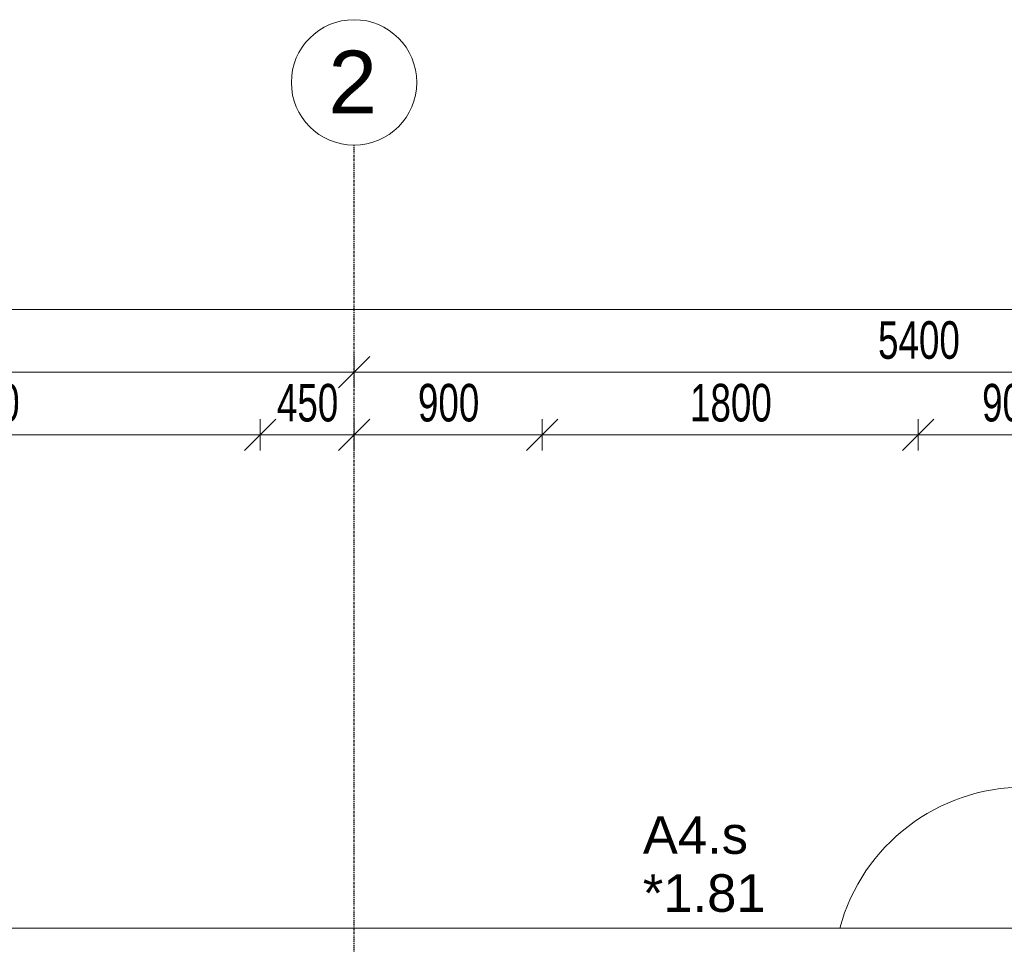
# Model space of a CAD drawing. Header units: millimetres. Extents: x -80560 to 110805, y -11020 to 52719.
# Tile 48 of 184: x 44095 to 48807, y 48293 to 52719. Entities that reach past the tile are written whole.
import ezdxf

# ---------------------------------------------------------------- set-up
doc = ezdxf.new("R2010")
doc.units = ezdxf.units.MM
doc.linetypes.add('CENTER2', pattern=[20, 8, -4, 4, -4])
doc.linetypes.add('DASHED2-1', pattern=[3, 2, -1])
for name, color, linetype, lineweight in [('A-ANNO-DIMS', 211, 'Continuous', 9), ('A-ANNO-DIMS-100', 211, 'Continuous', 9), ('A-DETL-MBND', 5, 'Continuous', 18), ('A-FLOR-OVHD', 1, 'DASHED2-1', 18), ('A-GENM', 13, 'Continuous', 18), ('A-GLAZ-IDEN', 152, 'Continuous', 18), ('A-WALL', 113, 'Continuous', 35), ('S-GRID', 1, 'Continuous', 9), ('S-GRID-IDEN', 1, 'Continuous', 9)]:
    doc.layers.add(name, color=color, linetype=linetype, lineweight=lineweight)
doc.styles.add('Arial', font='arial.ttf', dxfattribs={"height": 180})
doc.styles.add('Arial_4', font='arial.ttf', dxfattribs={"height": 300})
doc.styles.add('Arial_5', font='arial.ttf', dxfattribs={"width": 0.7, "height": 180})
doc.dimstyles.new('n3o_1_8', dxfattribs={"dimscale": 304.8, "dimtxt": 183.646692, "dimasz": 0.492126, "dimexe": 0.246063, "dimexo": 0.0625, "dimgap": 0.032808, "dimtad": 1, "dimdec": 0, "dimdsep": 46, "dimtxsty": 'Arial_5', "dimblk1": 'OBLIQUE', "dimblk2": 'OBLIQUE', "dimsah": 1, "dimcen": 0.09, "dimdle": 0.246063, "dimazin": 0, "dimtfac": 1, "dimtdec": 4, "dimtix": 1, "dimtmove": 0, "dimatfit": 3, "dimfxl": 0.246063, "dimfxlon": 1, "dimtvp": 1, "dimtolj": 1, "dimtzin": 0, "dimarcsym": 2})

# ---------------------------------------------------------------- blocks, each defined once
blk = doc.blocks.new('Basic Wall _ 41_WA_n3o_cladding_vertikaal_random_100mm_oorspronkelijk - ___-31301000-DO_01 eerste verdieping')
at = {"layer": 'A-WALL', "lineweight": 18}
blk.add_line((13029, 48371), (79171, 48371), dxfattribs=at)
blk = doc.blocks.new('Mobility Plan Swing v2 - Mobility Plan Swing v2-33672526-DO_01 eerste verdieping')
at = {"layer": 'A-DETL-MBND'}
blk.add_line((-457, -914), (-457, -239), dxfattribs=at)
blk.add_arc((-457, 0), 914, 270, 344.8383, dxfattribs=at)
blk = doc.blocks.new('Grid - r_3_0mm-316018-DO_01 eerste verdieping')
at = {"layer": 'S-GRID-IDEN'}
blk.add_circle((0, 0), 3, dxfattribs=at)
blk = doc.blocks.new('DIMBLOCK16-DO_01 eerste verdieping')
at = {"layer": 'A-ANNO-DIMS-100'}
for p, q in [((40294.8, 51032.4), (40369.8, 51107.4)), ((40294.8, 51107.4), (40294.8, 50957.4)), ((40294.8, 51032.4), (40294.8, 51107.4)), ((45694.8, 51032.4), (45769.8, 51107.4)), ((45694.8, 51107.4), (45694.8, 50957.4)), ((45694.8, 51032.4), (45694.8, 51107.4)), ((40294.8, 51032.4), (40219.8, 50957.4)), ((40294.8, 51032.4), (45694.8, 51032.4)), ((45694.8, 51032.4), (45619.8, 50957.4))]:
    blk.add_line(p, q, dxfattribs=at)
at = {"layer": 'A-ANNO-DIMS-100', "color": 0, "insert": (42802.7, 51276), "char_height": 180, "width": 461.094, "attachment_point": 1, "line_spacing_factor": 0.941778, "style": 'Arial_5'}
blk.add_mtext('5400', dxfattribs=at)
blk = doc.blocks.new('_Oblique')
at = {"color": 0, "linetype": 'ByBlock', "lineweight": -2}
blk.add_line((-0.5, -0.5), (0.5, 0.5), dxfattribs=at)
blk = doc.blocks.new('DIMBLOCK17-DO_01 eerste verdieping')
at = {"layer": 'A-ANNO-DIMS-100'}
for p, q in [((45694.8, 51032.4), (45769.8, 51107.4)), ((45694.8, 51107.4), (45694.8, 50957.4)), ((45694.8, 51032.4), (45694.8, 51107.4)), ((51094.8, 51032.4), (51169.8, 51107.4)), ((51094.8, 51107.4), (51094.8, 50957.4)), ((51094.8, 51032.4), (51094.8, 51107.4)), ((45694.8, 51032.4), (45619.8, 50957.4)), ((45694.8, 51032.4), (51094.8, 51032.4)), ((51094.8, 51032.4), (51019.8, 50957.4))]:
    blk.add_line(p, q, dxfattribs=at)
at = {"layer": 'A-ANNO-DIMS-100', "color": 0, "insert": (48202.7, 51276), "char_height": 180, "width": 461.094, "attachment_point": 1, "line_spacing_factor": 0.941778, "style": 'Arial_5'}
blk.add_mtext('5400', dxfattribs=at)
blk = doc.blocks.new('DIMBLOCK35-DO_01 eerste verdieping')
at = {"layer": 'A-ANNO-DIMS-100'}
for p, q in [((42544.8, 50732.4), (42619.8, 50807.4)), ((42544.8, 50657.4), (42544.8, 50807.4)), ((45244.8, 50732.4), (45319.8, 50807.4)), ((45244.8, 50657.4), (45244.8, 50807.4)), ((42544.8, 50732.4), (42469.8, 50657.4)), ((42544.8, 50732.4), (45244.8, 50732.4)), ((42544.8, 50732.4), (42544.8, 50657.4)), ((45244.8, 50732.4), (45169.8, 50657.4)), ((45244.8, 50732.4), (45244.8, 50657.4))]:
    blk.add_line(p, q, dxfattribs=at)
at = {"layer": 'A-ANNO-DIMS-100', "color": 0, "insert": (43702.7, 50976), "char_height": 180, "width": 461.094, "attachment_point": 1, "line_spacing_factor": 0.941778, "style": 'Arial_5'}
blk.add_mtext('2700', dxfattribs=at)
blk = doc.blocks.new('DIMBLOCK36-DO_01 eerste verdieping')
at = {"layer": 'A-ANNO-DIMS-100'}
for p, q in [((45244.8, 50732.4), (45319.8, 50807.4)), ((45244.8, 50657.4), (45244.8, 50807.4)), ((45694.8, 50732.4), (45769.8, 50807.4)), ((45694.8, 50807.4), (45694.8, 50657.4)), ((45694.8, 50732.4), (45694.8, 50807.4)), ((45244.8, 50732.4), (45169.8, 50657.4)), ((45244.8, 50732.4), (45694.8, 50732.4)), ((45244.8, 50732.4), (45244.8, 50657.4)), ((45694.8, 50732.4), (45619.8, 50657.4))]:
    blk.add_line(p, q, dxfattribs=at)
at = {"layer": 'A-ANNO-DIMS-100', "color": 0, "insert": (45325.7, 50976), "char_height": 180, "width": 345.821, "attachment_point": 1, "line_spacing_factor": 0.941778, "style": 'Arial_5'}
blk.add_mtext('450', dxfattribs=at)
blk = doc.blocks.new('DIMBLOCK37-DO_01 eerste verdieping')
at = {"layer": 'A-ANNO-DIMS-100'}
for p, q in [((45694.8, 50732.4), (45769.8, 50807.4)), ((45694.8, 50807.4), (45694.8, 50657.4)), ((45694.8, 50732.4), (45694.8, 50807.4)), ((46594.8, 50732.4), (46669.8, 50807.4)), ((46594.8, 50657.4), (46594.8, 50807.4)), ((45694.8, 50732.4), (45619.8, 50657.4)), ((45694.8, 50732.4), (46594.8, 50732.4)), ((46594.8, 50732.4), (46519.8, 50657.4)), ((46594.8, 50732.4), (46594.8, 50657.4))]:
    blk.add_line(p, q, dxfattribs=at)
at = {"layer": 'A-ANNO-DIMS-100', "color": 0, "insert": (46000.7, 50976), "char_height": 180, "width": 345.821, "attachment_point": 1, "line_spacing_factor": 0.941778, "style": 'Arial_5'}
blk.add_mtext('900', dxfattribs=at)
blk = doc.blocks.new('DIMBLOCK38-DO_01 eerste verdieping')
at = {"layer": 'A-ANNO-DIMS-100'}
for p, q in [((46594.8, 50732.4), (46669.8, 50807.4)), ((46594.8, 50657.4), (46594.8, 50807.4)), ((48394.8, 50732.4), (48469.8, 50807.4)), ((48394.8, 50657.4), (48394.8, 50807.4)), ((46594.8, 50732.4), (46519.8, 50657.4)), ((46594.8, 50732.4), (48394.8, 50732.4)), ((46594.8, 50732.4), (46594.8, 50657.4)), ((48394.8, 50732.4), (48319.8, 50657.4)), ((48394.8, 50732.4), (48394.8, 50657.4))]:
    blk.add_line(p, q, dxfattribs=at)
at = {"layer": 'A-ANNO-DIMS-100', "color": 0, "insert": (47302.7, 50976), "char_height": 180, "width": 461.094, "attachment_point": 1, "line_spacing_factor": 0.941778, "style": 'Arial_5'}
blk.add_mtext('1800', dxfattribs=at)
blk = doc.blocks.new('DIMBLOCK39-DO_01 eerste verdieping')
at = {"layer": 'A-ANNO-DIMS-100'}
for p, q in [((48394.8, 50732.4), (48469.8, 50807.4)), ((48394.8, 50657.4), (48394.8, 50807.4)), ((49294.8, 50732.4), (49369.8, 50807.4)), ((49294.8, 50657.4), (49294.8, 50807.4)), ((48394.8, 50732.4), (48319.8, 50657.4)), ((48394.8, 50732.4), (49294.8, 50732.4)), ((48394.8, 50732.4), (48394.8, 50657.4)), ((49294.8, 50732.4), (49219.8, 50657.4)), ((49294.8, 50732.4), (49294.8, 50657.4))]:
    blk.add_line(p, q, dxfattribs=at)
at = {"layer": 'A-ANNO-DIMS-100', "color": 0, "insert": (48700.7, 50976), "char_height": 180, "width": 345.821, "attachment_point": 1, "line_spacing_factor": 0.941778, "style": 'Arial_5'}
blk.add_mtext('900', dxfattribs=at)
blk = doc.blocks.new('DIMBLOCK143-DO_01 eerste verdieping')
at = {"layer": 'A-ANNO-DIMS-100'}
for p, q in [((37923.8, 51332.4), (37998.8, 51407.4)), ((37923.8, 51257.4), (37923.8, 51407.4)), ((84215.8, 51332.4), (84290.8, 51407.4)), ((84215.8, 51257.4), (84215.8, 51407.4)), ((37848.8, 51332.4), (84290.8, 51332.4)), ((37923.8, 51332.4), (37848.8, 51257.4)), ((37923.8, 51332.4), (37923.8, 51257.4)), ((84215.8, 51332.4), (84140.8, 51257.4)), ((84215.8, 51332.4), (84215.8, 51257.4))]:
    blk.add_line(p, q, dxfattribs=at)
at = {"layer": 'A-ANNO-DIMS-100', "color": 0, "insert": (60829.7, 51576), "char_height": 180, "width": 576.368, "attachment_point": 1, "line_spacing_factor": 0.941778, "style": 'Arial_5'}
blk.add_mtext('46292', dxfattribs=at)

msp = doc.modelspace()

# ---------------------------------------------------------------- linework, layer by layer
at = {"layer": 'A-FLOR-OVHD'}
msp.add_line((37923.8, 48371), (104065.3, 48371), dxfattribs=at)
at = {"layer": 'S-GRID', "linetype": 'CENTER2', "lineweight": 25}
msp.add_line((45694.8, 4383.3), (45694.8, 52119.1), dxfattribs=at)

# ---------------------------------------------------------------- block references
at = {"layer": 'A-GENM', "rotation": 180}
msp.add_blockref('Mobility Plan Swing v2 - Mobility Plan Swing v2-33672526-DO_01 eerste verdieping', (48444.8, 48132), dxfattribs=at)
at = {"layer": 'A-WALL', "lineweight": 18}
msp.add_blockref('Basic Wall _ 41_WA_n3o_cladding_vertikaal_random_100mm_oorspronkelijk - ___-31301000-DO_01 eerste verdieping', (24894.8, 0), dxfattribs=at)
at = {"layer": 'S-GRID-IDEN', "xscale": 99.99999999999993, "yscale": 99.99999999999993, "zscale": 99.99999999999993}
msp.add_blockref('Grid - r_3_0mm-316018-DO_01 eerste verdieping', (45694.8, 52419.1), dxfattribs=at)

# ---------------------------------------------------------------- texts
at = {"layer": 'A-GLAZ-IDEN', "lineweight": 9, "char_height": 180, "attachment_point": 1, "style": 'Arial'}
for s, insert, width in [('A4.s', (47077.1, 48906.7), 593.249), ('*1.81', (47077.1, 48628.9), 697.468)]:
    msp.add_mtext(s, dxfattribs=dict(at, insert=insert, width=width))
at = {"layer": 'S-GRID-IDEN', "insert": (45572.2, 52570.9), "char_height": 300, "width": 288.607, "attachment_point": 1, "style": 'Arial_4'}
msp.add_mtext('2', dxfattribs=at)

# ---------------------------------------------------------------- dimensions: what is measured, and where the dimension line sits
at = {"layer": 'A-ANNO-DIMS'}
for base, p1, p2, override, picture, middle in [((84215.8, 51332.4), (37923.8, 51257.4), (84215.8, 51257.4), {"dimpost": '<>', "dimfxl": 46292}, 'DIMBLOCK143-DO_01 eerste verdieping', (61069.8, 51434.3)), ((45694.8, 51032.4), (40294.8, 51107.4), (45694.8, 51107.4), {"dimpost": '<>', "dimfxl": 5400}, 'DIMBLOCK16-DO_01 eerste verdieping', (42994.8, 51134.3)), ((51094.8, 51032.4), (45694.8, 51107.4), (51094.8, 51107.4), {"dimpost": '<>', "dimfxl": 5400}, 'DIMBLOCK17-DO_01 eerste verdieping', (48394.8, 51134.3)), ((45244.8, 50732.4), (42544.8, 50657.4), (45244.8, 50657.4), {"dimpost": '<>', "dimfxl": 2700}, 'DIMBLOCK35-DO_01 eerste verdieping', (43894.8, 50834.3)), ((45694.8, 50732.4), (45244.8, 50657.4), (45694.8, 50807.4), {"dimpost": '<>', "dimfxl": 474.341649}, 'DIMBLOCK36-DO_01 eerste verdieping', (45469.8, 50834.3)), ((46594.8, 50732.4), (45694.8, 50807.4), (46594.8, 50657.4), {"dimpost": '<>', "dimfxl": 912.41438}, 'DIMBLOCK37-DO_01 eerste verdieping', (46144.8, 50834.3)), ((48394.8, 50732.4), (46594.8, 50657.4), (48394.8, 50657.4), {"dimpost": '<>', "dimfxl": 1800}, 'DIMBLOCK38-DO_01 eerste verdieping', (47494.8, 50834.3)), ((49294.8, 50732.4), (48394.8, 50657.4), (49294.8, 50657.4), {"dimpost": '<>', "dimfxl": 900}, 'DIMBLOCK39-DO_01 eerste verdieping', (48844.8, 50834.3))]:
    dim = msp.add_linear_dim(base=base, p1=p1, p2=p2, dimstyle='n3o_1_8', override=override, dxfattribs=at)
    dim.commit()
    dim.dimension.update_dxf_attribs({"geometry": picture, "text_midpoint": middle})

doc.saveas('drawing.dxf')
